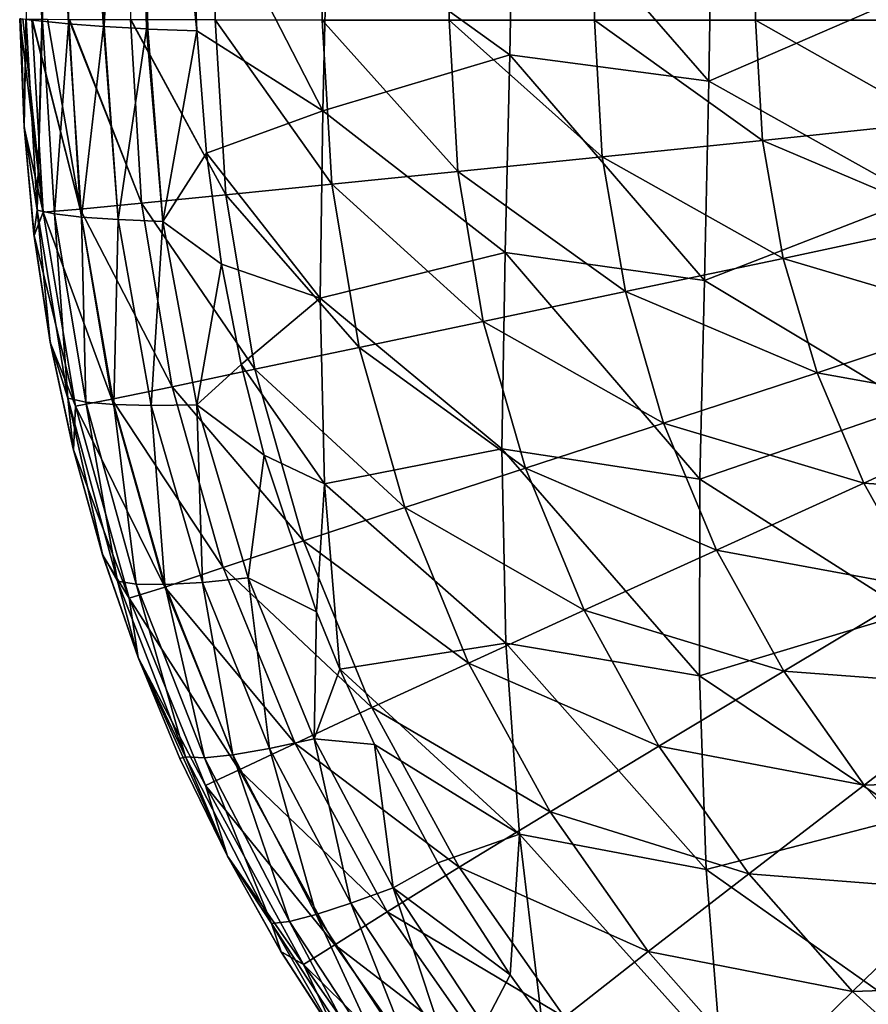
# Model space of a CAD drawing. Header units: millimetres. Extents: x -105 to 105, y -92 to 30.
# Tile 27 of 247: x -9.22 to -4.89, y -87.58 to -82.57. Entities that reach past the tile are written whole.
import ezdxf

# ---------------------------------------------------------------- set-up
doc = ezdxf.new("R2010")
doc.units = ezdxf.units.MM
doc.header["$LTSCALE"] = 59.53398
for name, color, linetype in [('33', 7, 'CONTINUOUS'), ('34', 7, 'CONTINUOUS'), ('40', 7, 'CONTINUOUS'), ('43', 7, 'CONTINUOUS'), ('45', 7, 'CONTINUOUS'), ('48', 7, 'CONTINUOUS')]:
    doc.layers.add(name, color=color, linetype=linetype)

msp = doc.modelspace()

# ---------------------------------------------------------------- linework, layer by layer
at = {"layer": '33', "color": 7, "linetype": 'CONTINUOUS'}
for points in [[(-8.6489, -82.5649, 63.2578), (-8.3011, -33.5437, 62.2911), (-8.2202, -82.566, 62.3504), (-8.6489, -82.5649, 63.2578)], [(-8.3011, -33.5437, 62.2911), (-8.1886, -33.6084, 62.0909), (-8.2202, -82.566, 62.3504), (-8.3011, -33.5437, 62.2911)], [(-8.1886, -33.6084, 62.0909), (-7.9006, -33.7682, 61.6321), (-8.2202, -82.566, 62.3504), (-8.1886, -33.6084, 62.0909)], [(-7.9006, -33.7682, 61.6321), (-7.8527, -33.7941, 61.5619), (-8.2202, -82.566, 62.3504), (-7.9006, -33.7682, 61.6321)], [(-8.2202, -82.566, 62.3504), (-7.8527, -33.7941, 61.5619), (-7.6762, -82.5668, 61.4971), (-8.2202, -82.566, 62.3504)], [(-7.8527, -33.7941, 61.5619), (-7.4599, -33.9948, 61.0407), (-7.6762, -82.5668, 61.4971), (-7.8527, -33.7941, 61.5619)], [(-7.4599, -33.9948, 61.0407), (-7.431, -34.0085, 61.0057), (-7.6762, -82.5668, 61.4971), (-7.4599, -33.9948, 61.0407)], [(-7.6762, -82.5668, 61.4971), (-7.431, -34.0085, 61.0057), (-7.0292, -82.5674, 60.7196), (-7.6762, -82.5668, 61.4971)], [(-7.431, -34.0085, 61.0057), (-7.0119, -34.1932, 60.5388), (-7.0292, -82.5674, 60.7196), (-7.431, -34.0085, 61.0057)], [(-7.0119, -34.1932, 60.5388), (-6.9024, -34.2376, 60.4282), (-7.0292, -82.5674, 60.7196), (-7.0119, -34.1932, 60.5388)], [(-6.9024, -34.2376, 60.4282), (-6.5144, -34.3843, 60.0686), (-7.0292, -82.5674, 60.7196), (-6.9024, -34.2376, 60.4282)], [(-7.0292, -82.5674, 60.7196), (-6.5144, -34.3843, 60.0686), (-6.2894, -82.5676, 60.0301), (-7.0292, -82.5674, 60.7196)], [(-6.5144, -34.3843, 60.0686), (-6.3371, -34.4448, 59.9192), (-6.2894, -82.5676, 60.0301), (-6.5144, -34.3843, 60.0686)], [(-6.3371, -34.4448, 59.9192), (-5.9928, -34.549, 59.6529), (-6.2894, -82.5676, 60.0301), (-6.3371, -34.4448, 59.9192)], [(-5.9928, -34.549, 59.6529), (-5.7673, -34.6081, 59.494), (-6.2894, -82.5676, 60.0301), (-5.9928, -34.549, 59.6529)], [(-6.2894, -82.5676, 60.0301), (-5.7673, -34.6081, 59.494), (-5.4688, -82.5675, 59.4396), (-6.2894, -82.5676, 60.0301)], [(-5.7673, -34.6081, 59.494), (-5.4577, -34.678, 59.2939), (-5.4688, -82.5675, 59.4396), (-5.7673, -34.6081, 59.494)], [(-5.4577, -34.678, 59.2939), (-5.1821, -34.7298, 59.1322), (-5.4688, -82.5675, 59.4396), (-5.4577, -34.678, 59.2939)], [(-5.1821, -34.7298, 59.1322), (-4.9027, -34.773, 58.9828), (-5.4688, -82.5675, 59.4396), (-5.1821, -34.7298, 59.1322)], [(-5.4688, -82.5675, 59.4396), (-4.9027, -34.773, 58.9828), (-4.5804, -82.5672, 58.9573), (-5.4688, -82.5675, 59.4396)], [(-4.9027, -34.773, 58.9828), (-4.5686, -34.8131, 58.8222), (-4.5804, -82.5672, 58.9573), (-4.9027, -34.773, 58.9828)]]:
    msp.add_3dface(points, dxfattribs=at)
at = {"layer": '34', "color": 7, "linetype": 'CONTINUOUS'}
for points in [[(-9.2157, -82.5602, 66.2232), (-9.2002, -82.5611, 65.7173), (-9.0956, -83.5452, 65.2213), (-9.2157, -82.5602, 66.2232)], [(-9.2157, -82.5602, 66.2232), (-9.0956, -83.5452, 65.2213), (-9.193, -83.1119, 66.2235), (-9.2157, -82.5602, 66.2232)], [(-9.2002, -82.5611, 65.7173), (-9.1539, -82.562, 65.2229), (-9.0956, -83.5452, 65.2213), (-9.2002, -82.5611, 65.7173)], [(-9.1539, -82.562, 65.2229), (-9.1527, -82.562, 65.2132), (-8.9071, -83.5295, 64.2262), (-9.1539, -82.562, 65.2229)], [(-9.1539, -82.562, 65.2229), (-8.9071, -83.5295, 64.2262), (-9.0956, -83.5452, 65.2213), (-9.1539, -82.562, 65.2229)], [(-9.1527, -82.562, 65.2132), (-9.0734, -82.5628, 64.7133), (-8.9071, -83.5295, 64.2262), (-9.1527, -82.562, 65.2132)], [(-9.0734, -82.5628, 64.7133), (-8.965, -82.5636, 64.2284), (-8.9071, -83.5295, 64.2262), (-9.0734, -82.5628, 64.7133)], [(-8.965, -82.5636, 64.2284), (-8.9627, -82.5636, 64.2194), (-8.5957, -83.4994, 63.2643), (-8.965, -82.5636, 64.2284)], [(-8.965, -82.5636, 64.2284), (-8.5957, -83.4994, 63.2643), (-8.9071, -83.5295, 64.2262), (-8.965, -82.5636, 64.2284)], [(-8.9627, -82.5636, 64.2194), (-8.6521, -82.5649, 63.2658), (-8.5957, -83.4994, 63.2643), (-8.9627, -82.5636, 64.2194)], [(-8.6521, -82.5649, 63.2658), (-8.6489, -82.5649, 63.2578), (-8.1666, -83.4565, 62.3504), (-8.6521, -82.5649, 63.2658)], [(-8.6521, -82.5649, 63.2658), (-8.1666, -83.4565, 62.3504), (-8.5957, -83.4994, 63.2643), (-8.6521, -82.5649, 63.2658)], [(-8.6489, -82.5649, 63.2578), (-8.2202, -82.566, 62.3504), (-8.1666, -83.4565, 62.3504), (-8.6489, -82.5649, 63.2578)], [(-8.2202, -82.566, 62.3504), (-7.6762, -82.5668, 61.4971), (-7.6269, -83.4025, 61.4987), (-8.2202, -82.566, 62.3504)], [(-8.2202, -82.566, 62.3504), (-7.6269, -83.4025, 61.4987), (-8.1666, -83.4565, 62.3504), (-8.2202, -82.566, 62.3504)], [(-7.6762, -82.5668, 61.4971), (-7.0292, -82.5674, 60.7196), (-6.9845, -83.3377, 60.722), (-7.6762, -82.5668, 61.4971)], [(-7.6762, -82.5668, 61.4971), (-6.9845, -83.3377, 60.722), (-7.6269, -83.4025, 61.4987), (-7.6762, -82.5668, 61.4971)], [(-7.0292, -82.5674, 60.7196), (-6.2894, -82.5676, 60.0301), (-6.2491, -83.2631, 60.0323), (-7.0292, -82.5674, 60.7196)], [(-7.0292, -82.5674, 60.7196), (-6.2491, -83.2631, 60.0323), (-6.9845, -83.3377, 60.722), (-7.0292, -82.5674, 60.7196)], [(-6.2894, -82.5676, 60.0301), (-5.4688, -82.5675, 59.4396), (-5.4328, -83.1797, 59.4411), (-6.2894, -82.5676, 60.0301)], [(-6.2894, -82.5676, 60.0301), (-5.4328, -83.1797, 59.4411), (-6.2491, -83.2631, 60.0323), (-6.2894, -82.5676, 60.0301)], [(-5.4688, -82.5675, 59.4396), (-4.5804, -82.5672, 58.9573), (-4.5487, -83.0874, 58.9581), (-5.4688, -82.5675, 59.4396)], [(-5.4688, -82.5675, 59.4396), (-4.5487, -83.0874, 58.9581), (-5.4328, -83.1797, 59.4411), (-5.4688, -82.5675, 59.4396)], [(-9.193, -83.1119, 66.2235), (-9.0956, -83.5452, 65.2213), (-9.1426, -83.6632, 66.2237), (-9.193, -83.1119, 66.2235)], [(-4.5487, -83.0874, 58.9581), (-4.4574, -83.5933, 58.9584), (-5.4328, -83.1797, 59.4411), (-4.5487, -83.0874, 58.9581)], [(-5.4328, -83.1797, 59.4411), (-5.3278, -83.7798, 59.442), (-6.2491, -83.2631, 60.0323), (-5.4328, -83.1797, 59.4411)], [(-5.4328, -83.1797, 59.4411), (-4.4574, -83.5933, 58.9584), (-5.3278, -83.7798, 59.442), (-5.4328, -83.1797, 59.4411)], [(-6.2491, -83.2631, 60.0323), (-6.1315, -83.9487, 60.0335), (-6.9845, -83.3377, 60.722), (-6.2491, -83.2631, 60.0323)], [(-6.2491, -83.2631, 60.0323), (-5.3278, -83.7798, 59.442), (-6.1315, -83.9487, 60.0335), (-6.2491, -83.2631, 60.0323)], [(-6.9845, -83.3377, 60.722), (-6.8552, -84.1005, 60.7233), (-7.6269, -83.4025, 61.4987), (-6.9845, -83.3377, 60.722)], [(-6.9845, -83.3377, 60.722), (-6.1315, -83.9487, 60.0335), (-6.8552, -84.1005, 60.7233), (-6.9845, -83.3377, 60.722)], [(-7.6269, -83.4025, 61.4987), (-7.4871, -84.2327, 61.4994), (-8.1666, -83.4565, 62.3504), (-7.6269, -83.4025, 61.4987)], [(-7.6269, -83.4025, 61.4987), (-6.8552, -84.1005, 60.7233), (-7.4871, -84.2327, 61.4994), (-7.6269, -83.4025, 61.4987)], [(-8.1666, -83.4565, 62.3504), (-8.0176, -84.3438, 62.3497), (-8.5957, -83.4994, 63.2643), (-8.1666, -83.4565, 62.3504)], [(-8.1666, -83.4565, 62.3504), (-7.4871, -84.2327, 61.4994), (-8.0176, -84.3438, 62.3497), (-8.1666, -83.4565, 62.3504)], [(-8.9071, -83.5295, 64.2262), (-8.746, -84.4969, 64.2245), (-9.0956, -83.5452, 65.2213), (-8.9071, -83.5295, 64.2262)], [(-8.5957, -83.4994, 63.2643), (-8.4395, -84.4329, 63.2628), (-8.9071, -83.5295, 64.2262), (-8.5957, -83.4994, 63.2643)], [(-8.9071, -83.5295, 64.2262), (-8.4395, -84.4329, 63.2628), (-8.746, -84.4969, 64.2245), (-8.9071, -83.5295, 64.2262)], [(-8.5957, -83.4994, 63.2643), (-8.0176, -84.3438, 62.3497), (-8.4395, -84.4329, 63.2628), (-8.5957, -83.4994, 63.2643)], [(-9.0956, -83.5452, 65.2213), (-8.932, -84.5326, 65.2202), (-9.1426, -83.6632, 66.2237), (-9.0956, -83.5452, 65.2213)], [(-9.0956, -83.5452, 65.2213), (-8.746, -84.4969, 64.2245), (-8.932, -84.5326, 65.2202), (-9.0956, -83.5452, 65.2213)], [(-4.4574, -83.5933, 58.9584), (-4.3094, -84.0819, 58.9588), (-5.3278, -83.7798, 59.442), (-4.4574, -83.5933, 58.9584)], [(-9.1426, -83.6632, 66.2237), (-8.932, -84.5326, 65.2202), (-9.0589, -84.2114, 66.224), (-9.1426, -83.6632, 66.2237)], [(-5.3278, -83.7798, 59.442), (-5.1555, -84.3628, 59.4428), (-6.1315, -83.9487, 60.0335), (-5.3278, -83.7798, 59.442)], [(-5.3278, -83.7798, 59.442), (-4.3094, -84.0819, 58.9588), (-5.1555, -84.3628, 59.4428), (-5.3278, -83.7798, 59.442)], [(-6.1315, -83.9487, 60.0335), (-5.9371, -84.6179, 60.0346), (-6.8552, -84.1005, 60.7233), (-6.1315, -83.9487, 60.0335)], [(-6.1315, -83.9487, 60.0335), (-5.1555, -84.3628, 59.4428), (-5.9371, -84.6179, 60.0346), (-6.1315, -83.9487, 60.0335)], [(-4.3094, -84.0819, 58.9588), (-4.1073, -84.5499, 58.9595), (-5.1555, -84.3628, 59.4428), (-4.3094, -84.0819, 58.9588)], [(-6.8552, -84.1005, 60.7233), (-6.6409, -84.8476, 60.7246), (-7.4871, -84.2327, 61.4994), (-6.8552, -84.1005, 60.7233)], [(-6.8552, -84.1005, 60.7233), (-5.9371, -84.6179, 60.0346), (-6.6409, -84.8476, 60.7246), (-6.8552, -84.1005, 60.7233)], [(-9.0589, -84.2114, 66.224), (-8.932, -84.5326, 65.2202), (-8.9423, -84.7538, 66.2243), (-9.0589, -84.2114, 66.224)], [(-7.4871, -84.2327, 61.4994), (-7.2549, -85.0481, 61.5002), (-8.0176, -84.3438, 62.3497), (-7.4871, -84.2327, 61.4994)], [(-7.4871, -84.2327, 61.4994), (-6.6409, -84.8476, 60.7246), (-7.2549, -85.0481, 61.5002), (-7.4871, -84.2327, 61.4994)], [(-8.0176, -84.3438, 62.3497), (-7.7699, -85.2172, 62.3497), (-8.4395, -84.4329, 63.2628), (-8.0176, -84.3438, 62.3497)], [(-8.0176, -84.3438, 62.3497), (-7.2549, -85.0481, 61.5002), (-7.7699, -85.2172, 62.3497), (-8.0176, -84.3438, 62.3497)], [(-5.1555, -84.3628, 59.4428), (-4.9178, -84.9238, 59.4438), (-5.9371, -84.6179, 60.0346), (-5.1555, -84.3628, 59.4428)], [(-5.1555, -84.3628, 59.4428), (-4.1073, -84.5499, 58.9595), (-4.9178, -84.9238, 59.4438), (-5.1555, -84.3628, 59.4428)], [(-8.4395, -84.4329, 63.2628), (-8.1793, -85.3535, 63.2623), (-8.746, -84.4969, 64.2245), (-8.4395, -84.4329, 63.2628)], [(-8.4395, -84.4329, 63.2628), (-7.7699, -85.2172, 62.3497), (-8.1793, -85.3535, 63.2623), (-8.4395, -84.4329, 63.2628)], [(-8.932, -84.5326, 65.2202), (-8.6575, -85.5097, 65.22), (-8.9423, -84.7538, 66.2243), (-8.932, -84.5326, 65.2202)], [(-8.746, -84.4969, 64.2245), (-8.4767, -85.4524, 64.224), (-8.932, -84.5326, 65.2202), (-8.746, -84.4969, 64.2245)], [(-8.932, -84.5326, 65.2202), (-8.4767, -85.4524, 64.224), (-8.6575, -85.5097, 65.22), (-8.932, -84.5326, 65.2202)], [(-8.746, -84.4969, 64.2245), (-8.1793, -85.3535, 63.2623), (-8.4767, -85.4524, 64.224), (-8.746, -84.4969, 64.2245)], [(-4.1073, -84.5499, 58.9595), (-3.8547, -84.9944, 58.9612), (-4.9178, -84.9238, 59.4438), (-4.1073, -84.5499, 58.9595)], [(-5.9371, -84.6179, 60.0346), (-5.6672, -85.2641, 60.0358), (-6.6409, -84.8476, 60.7246), (-5.9371, -84.6179, 60.0346)], [(-5.9371, -84.6179, 60.0346), (-4.9178, -84.9238, 59.4438), (-5.6672, -85.2641, 60.0358), (-5.9371, -84.6179, 60.0346)], [(-8.9423, -84.7538, 66.2243), (-8.6575, -85.5097, 65.22), (-8.7933, -85.288, 66.2246), (-8.9423, -84.7538, 66.2243)], [(-6.6409, -84.8476, 60.7246), (-6.3419, -85.5709, 60.7261), (-7.2549, -85.0481, 61.5002), (-6.6409, -84.8476, 60.7246)], [(-6.6409, -84.8476, 60.7246), (-5.6672, -85.2641, 60.0358), (-6.3419, -85.5709, 60.7261), (-6.6409, -84.8476, 60.7246)], [(-4.9178, -84.9238, 59.4438), (-4.6183, -85.458, 59.4458), (-5.6672, -85.2641, 60.0358), (-4.9178, -84.9238, 59.4438)], [(-4.9178, -84.9238, 59.4438), (-3.8547, -84.9944, 58.9612), (-4.6183, -85.458, 59.4458), (-4.9178, -84.9238, 59.4438)], [(-7.2549, -85.0481, 61.5002), (-6.93, -85.8392, 61.5013), (-7.7699, -85.2172, 62.3497), (-7.2549, -85.0481, 61.5002)], [(-7.2549, -85.0481, 61.5002), (-6.3419, -85.5709, 60.7261), (-6.93, -85.8392, 61.5013), (-7.2549, -85.0481, 61.5002)], [(-7.7699, -85.2172, 62.3497), (-7.4227, -86.0657, 62.3501), (-8.1793, -85.3535, 63.2623), (-7.7699, -85.2172, 62.3497)], [(-7.7699, -85.2172, 62.3497), (-6.93, -85.8392, 61.5013), (-7.4227, -86.0657, 62.3501), (-7.7699, -85.2172, 62.3497)], [(-5.6672, -85.2641, 60.0358), (-5.3249, -85.8807, 60.0378), (-6.3419, -85.5709, 60.7261), (-5.6672, -85.2641, 60.0358)], [(-5.6672, -85.2641, 60.0358), (-4.6183, -85.458, 59.4458), (-5.3249, -85.8807, 60.0378), (-5.6672, -85.2641, 60.0358)], [(-8.7933, -85.288, 66.2246), (-8.6575, -85.5097, 65.22), (-8.6125, -85.8118, 66.2248), (-8.7933, -85.288, 66.2246)], [(-8.1793, -85.3535, 63.2623), (-7.8137, -86.2488, 63.2627), (-8.4767, -85.4524, 64.224), (-8.1793, -85.3535, 63.2623)], [(-8.1793, -85.3535, 63.2623), (-7.4227, -86.0657, 62.3501), (-7.8137, -86.2488, 63.2627), (-8.1793, -85.3535, 63.2623)], [(-8.4767, -85.4524, 64.224), (-8.0974, -86.3826, 64.2245), (-8.6575, -85.5097, 65.22), (-8.4767, -85.4524, 64.224)], [(-8.4767, -85.4524, 64.224), (-7.8137, -86.2488, 63.2627), (-8.0974, -86.3826, 64.2245), (-8.4767, -85.4524, 64.224)], [(-4.6183, -85.458, 59.4458), (-4.2617, -85.9605, 59.4493), (-5.3249, -85.8807, 60.0378), (-4.6183, -85.458, 59.4458)], [(-8.6575, -85.5097, 65.22), (-8.0974, -86.3826, 64.2245), (-8.2697, -86.4618, 65.2206), (-8.6575, -85.5097, 65.22)], [(-8.6575, -85.5097, 65.22), (-8.2697, -86.4618, 65.2206), (-8.6125, -85.8118, 66.2248), (-8.6575, -85.5097, 65.22)], [(-6.3419, -85.5709, 60.7261), (-5.961, -86.2621, 60.7281), (-6.93, -85.8392, 61.5013), (-6.3419, -85.5709, 60.7261)], [(-6.3419, -85.5709, 60.7261), (-5.3249, -85.8807, 60.0378), (-5.961, -86.2621, 60.7281), (-6.3419, -85.5709, 60.7261)], [(-8.6125, -85.8118, 66.2248), (-8.2697, -86.4618, 65.2206), (-8.158, -86.8223, 66.2254), (-8.6125, -85.8118, 66.2248)], [(-6.93, -85.8392, 61.5013), (-6.5149, -86.596, 61.5031), (-7.4227, -86.0657, 62.3501), (-6.93, -85.8392, 61.5013)], [(-6.93, -85.8392, 61.5013), (-5.961, -86.2621, 60.7281), (-6.5149, -86.596, 61.5031), (-6.93, -85.8392, 61.5013)], [(-5.3249, -85.8807, 60.0378), (-4.9151, -86.4607, 60.0412), (-5.961, -86.2621, 60.7281), (-5.3249, -85.8807, 60.0378)], [(-5.3249, -85.8807, 60.0378), (-4.2617, -85.9605, 59.4493), (-4.9151, -86.4607, 60.0412), (-5.3249, -85.8807, 60.0378)], [(-4.2617, -85.9605, 59.4493), (-3.8538, -86.4247, 59.4548), (-4.9151, -86.4607, 60.0412), (-4.2617, -85.9605, 59.4493)], [(-7.4227, -86.0657, 62.3501), (-6.9782, -86.8779, 62.3513), (-7.8137, -86.2488, 63.2627), (-7.4227, -86.0657, 62.3501)], [(-7.4227, -86.0657, 62.3501), (-6.5149, -86.596, 61.5031), (-6.9782, -86.8779, 62.3513), (-7.4227, -86.0657, 62.3501)], [(-7.8137, -86.2488, 63.2627), (-7.3451, -87.1061, 63.2639), (-8.0974, -86.3826, 64.2245), (-7.8137, -86.2488, 63.2627)], [(-7.8137, -86.2488, 63.2627), (-6.9782, -86.8779, 62.3513), (-7.3451, -87.1061, 63.2639), (-7.8137, -86.2488, 63.2627)], [(-5.961, -86.2621, 60.7281), (-5.5034, -86.9123, 60.7316), (-6.5149, -86.596, 61.5031), (-5.961, -86.2621, 60.7281)], [(-5.961, -86.2621, 60.7281), (-4.9151, -86.4607, 60.0412), (-5.5034, -86.9123, 60.7316), (-5.961, -86.2621, 60.7281)], [(-8.0974, -86.3826, 64.2245), (-7.6105, -87.2734, 64.2259), (-8.2697, -86.4618, 65.2206), (-8.0974, -86.3826, 64.2245)], [(-8.0974, -86.3826, 64.2245), (-7.3451, -87.1061, 63.2639), (-7.6105, -87.2734, 64.2259), (-8.0974, -86.3826, 64.2245)], [(-4.9151, -86.4607, 60.0412), (-3.8538, -86.4247, 59.4548), (-4.4441, -86.9952, 60.0463), (-4.9151, -86.4607, 60.0412)], [(-8.2697, -86.4618, 65.2206), (-7.6105, -87.2734, 64.2259), (-7.7711, -87.3737, 65.2217), (-8.2697, -86.4618, 65.2206)], [(-8.2697, -86.4618, 65.2206), (-7.7711, -87.3737, 65.2217), (-8.158, -86.8223, 66.2254), (-8.2697, -86.4618, 65.2206)], [(-4.9151, -86.4607, 60.0412), (-4.4441, -86.9952, 60.0463), (-5.5034, -86.9123, 60.7316), (-4.9151, -86.4607, 60.0412)], [(-6.5149, -86.596, 61.5031), (-6.0152, -87.3077, 61.5061), (-6.9782, -86.8779, 62.3513), (-6.5149, -86.596, 61.5031)], [(-6.5149, -86.596, 61.5031), (-5.5034, -86.9123, 60.7316), (-6.0152, -87.3077, 61.5061), (-6.5149, -86.596, 61.5031)], [(-8.158, -86.8223, 66.2254), (-7.7711, -87.3737, 65.2217), (-7.8851, -87.3066, 66.2257), (-8.158, -86.8223, 66.2254)], [(-6.9782, -86.8779, 62.3513), (-6.4423, -87.6416, 62.3539), (-7.3451, -87.1061, 63.2639), (-6.9782, -86.8779, 62.3513)], [(-6.9782, -86.8779, 62.3513), (-6.0152, -87.3077, 61.5061), (-6.4423, -87.6416, 62.3539), (-6.9782, -86.8779, 62.3513)], [(-5.5034, -86.9123, 60.7316), (-4.9756, -87.5108, 60.7365), (-6.0152, -87.3077, 61.5061), (-5.5034, -86.9123, 60.7316)], [(-5.5034, -86.9123, 60.7316), (-4.4441, -86.9952, 60.0463), (-4.9756, -87.5108, 60.7365), (-5.5034, -86.9123, 60.7316)], [(-4.4441, -86.9952, 60.0463), (-3.9188, -87.475, 60.0527), (-4.9756, -87.5108, 60.7365), (-4.4441, -86.9952, 60.0463)], [(-7.3451, -87.1061, 63.2639), (-6.7796, -87.9117, 63.2665), (-7.6105, -87.2734, 64.2259), (-7.3451, -87.1061, 63.2639)], [(-7.3451, -87.1061, 63.2639), (-6.4423, -87.6416, 62.3539), (-6.7796, -87.9117, 63.2665), (-7.3451, -87.1061, 63.2639)], [(-7.6105, -87.2734, 64.2259), (-7.0226, -88.1101, 64.2283), (-7.7711, -87.3737, 65.2217), (-7.6105, -87.2734, 64.2259)], [(-7.6105, -87.2734, 64.2259), (-6.7796, -87.9117, 63.2665), (-7.0226, -88.1101, 64.2283), (-7.6105, -87.2734, 64.2259)], [(-7.8851, -87.3066, 66.2257), (-7.7711, -87.3737, 65.2217), (-7.5826, -87.7747, 66.226), (-7.8851, -87.3066, 66.2257)], [(-6.0152, -87.3077, 61.5061), (-5.4375, -87.962, 61.5105), (-6.4423, -87.6416, 62.3539), (-6.0152, -87.3077, 61.5061)], [(-6.0152, -87.3077, 61.5061), (-4.9756, -87.5108, 60.7365), (-5.4375, -87.962, 61.5105), (-6.0152, -87.3077, 61.5061)], [(-7.7711, -87.3737, 65.2217), (-7.0226, -88.1101, 64.2283), (-7.169, -88.2298, 65.2236), (-7.7711, -87.3737, 65.2217)], [(-7.7711, -87.3737, 65.2217), (-7.169, -88.2298, 65.2236), (-7.5826, -87.7747, 66.226), (-7.7711, -87.3737, 65.2217)], [(-4.9756, -87.5108, 60.7365), (-3.9188, -87.475, 60.0527), (-4.3851, -88.0464, 60.7424), (-4.9756, -87.5108, 60.7365)], [(-4.9756, -87.5108, 60.7365), (-4.3851, -88.0464, 60.7424), (-5.4375, -87.962, 61.5105), (-4.9756, -87.5108, 60.7365)]]:
    msp.add_3dface(points, dxfattribs=at)
at = {"layer": '40', "color": 7, "linetype": 'CONTINUOUS'}
for points in [[(-9.2102, -82.5602, 66.7313), (-9.1933, -83.1075, 66.7249), (-9.1839, -82.5635, 67.0441), (-9.2102, -82.5602, 66.7313)], [(-9.1839, -82.5635, 67.0441), (-9.1933, -83.1075, 66.7249), (-9.182, -82.5638, 67.0556), (-9.1839, -82.5635, 67.0441)], [(-9.182, -82.5638, 67.0556), (-9.1933, -83.1075, 66.7249), (-9.1269, -83.5354, 67.0518), (-9.182, -82.5638, 67.0556)], [(-9.182, -82.5638, 67.0556), (-9.1269, -83.5354, 67.0518), (-9.103, -82.5728, 67.3632), (-9.182, -82.5638, 67.0556)], [(-9.103, -82.5728, 67.3632), (-9.1269, -83.5354, 67.0518), (-9.0995, -82.5731, 67.3732), (-9.103, -82.5728, 67.3632)], [(-9.0995, -82.5731, 67.3732), (-9.1269, -83.5354, 67.0518), (-9.0389, -83.5536, 67.3736), (-9.0995, -82.5731, 67.3732)], [(-9.0995, -82.5731, 67.3732), (-9.0389, -83.5536, 67.3736), (-8.9671, -82.5859, 67.6742), (-9.0995, -82.5731, 67.3732)], [(-8.9671, -82.5859, 67.6742), (-9.0389, -83.5536, 67.3736), (-8.9002, -83.5698, 67.6782), (-8.9671, -82.5859, 67.6742)], [(-8.9671, -82.5859, 67.6742), (-8.9002, -83.5698, 67.6782), (-8.7892, -82.5997, 67.9506), (-8.9671, -82.5859, 67.6742)], [(-8.7892, -82.5997, 67.9506), (-8.9002, -83.5698, 67.6782), (-8.7146, -83.5829, 67.9573), (-8.7892, -82.5997, 67.9506)], [(-8.7892, -82.5997, 67.9506), (-8.7146, -83.5829, 67.9573), (-8.7848, -82.6, 67.9564), (-8.7892, -82.5997, 67.9506)], [(-8.7848, -82.6, 67.9564), (-8.7146, -83.5829, 67.9573), (-8.5699, -82.6122, 68.1948), (-8.7848, -82.6, 67.9564)], [(-8.5699, -82.6122, 68.1948), (-8.7146, -83.5829, 67.9573), (-8.4864, -83.5917, 68.2022), (-8.5699, -82.6122, 68.1948)], [(-8.5699, -82.6122, 68.1948), (-8.4864, -83.5917, 68.2022), (-8.5626, -82.6126, 68.2016), (-8.5699, -82.6122, 68.1948)], [(-8.5626, -82.6126, 68.2016), (-8.4864, -83.5917, 68.2022), (-8.314, -82.6211, 68.398), (-8.5626, -82.6126, 68.2016)], [(-8.314, -82.6211, 68.398), (-8.4864, -83.5917, 68.2022), (-8.2651, -83.2452, 68.3997), (-8.314, -82.6211, 68.398)], [(-9.1933, -83.1075, 66.7249), (-9.1433, -83.6572, 66.7231), (-9.1269, -83.5354, 67.0518), (-9.1933, -83.1075, 66.7249)], [(-8.2651, -83.2452, 68.3997), (-8.4864, -83.5917, 68.2022), (-8.1882, -83.8097, 68.4069), (-8.2651, -83.2452, 68.3997)], [(-9.1433, -83.6572, 66.7231), (-9.0599, -84.2057, 66.7254), (-9.1269, -83.5354, 67.0518), (-9.1433, -83.6572, 66.7231)], [(-9.1269, -83.5354, 67.0518), (-9.0599, -84.2057, 66.7254), (-8.9713, -84.4917, 67.0592), (-9.1269, -83.5354, 67.0518)], [(-9.1269, -83.5354, 67.0518), (-8.9713, -84.4917, 67.0592), (-9.0389, -83.5536, 67.3736), (-9.1269, -83.5354, 67.0518)], [(-9.0389, -83.5536, 67.3736), (-8.9713, -84.4917, 67.0592), (-8.8786, -84.512, 67.3841), (-9.0389, -83.5536, 67.3736)], [(-9.0389, -83.5536, 67.3736), (-8.8786, -84.512, 67.3841), (-8.9002, -83.5698, 67.6782), (-9.0389, -83.5536, 67.3736)], [(-8.9002, -83.5698, 67.6782), (-8.8786, -84.512, 67.3841), (-8.7357, -84.5244, 67.6914), (-8.9002, -83.5698, 67.6782)], [(-8.9002, -83.5698, 67.6782), (-8.7357, -84.5244, 67.6914), (-8.7146, -83.5829, 67.9573), (-8.9002, -83.5698, 67.6782)], [(-8.7146, -83.5829, 67.9573), (-8.7357, -84.5244, 67.6914), (-8.5457, -84.5287, 67.9727), (-8.7146, -83.5829, 67.9573)], [(-8.7146, -83.5829, 67.9573), (-8.5457, -84.5287, 67.9727), (-8.4864, -83.5917, 68.2022), (-8.7146, -83.5829, 67.9573)], [(-8.4864, -83.5917, 68.2022), (-8.5457, -84.5287, 67.9727), (-8.313, -84.5249, 68.2188), (-8.4864, -83.5917, 68.2022)], [(-8.4864, -83.5917, 68.2022), (-8.313, -84.5249, 68.2188), (-8.1882, -83.8097, 68.4069), (-8.4864, -83.5917, 68.2022)], [(-8.1882, -83.8097, 68.4069), (-8.313, -84.5249, 68.2188), (-8.0887, -84.3198, 68.4156), (-8.1882, -83.8097, 68.4069)], [(-9.0599, -84.2057, 66.7254), (-8.9433, -84.7498, 66.7306), (-8.9713, -84.4917, 67.0592), (-9.0599, -84.2057, 66.7254)], [(-8.0887, -84.3198, 68.4156), (-8.313, -84.5249, 68.2188), (-7.9716, -84.7807, 68.424), (-8.0887, -84.3198, 68.4156)], [(-8.9433, -84.7498, 66.7306), (-8.7939, -85.2861, 66.7377), (-8.9713, -84.4917, 67.0592), (-8.9433, -84.7498, 66.7306)], [(-8.9713, -84.4917, 67.0592), (-8.7939, -85.2861, 66.7377), (-8.718, -85.4222, 67.0719), (-8.9713, -84.4917, 67.0592)], [(-8.9713, -84.4917, 67.0592), (-8.718, -85.4222, 67.0719), (-8.8786, -84.512, 67.3841), (-8.9713, -84.4917, 67.0592)], [(-8.8786, -84.512, 67.3841), (-8.718, -85.4222, 67.0719), (-8.6217, -85.438, 67.3977), (-8.8786, -84.512, 67.3841)], [(-8.8786, -84.512, 67.3841), (-8.6217, -85.438, 67.3977), (-8.7357, -84.5244, 67.6914), (-8.8786, -84.512, 67.3841)], [(-8.7357, -84.5244, 67.6914), (-8.6217, -85.438, 67.3977), (-8.4765, -85.4399, 67.7058), (-8.7357, -84.5244, 67.6914)], [(-8.7357, -84.5244, 67.6914), (-8.4765, -85.4399, 67.7058), (-8.5457, -84.5287, 67.9727), (-8.7357, -84.5244, 67.6914)], [(-8.5457, -84.5287, 67.9727), (-8.2853, -85.4287, 67.9877), (-8.313, -84.5249, 68.2188), (-8.5457, -84.5287, 67.9727)], [(-8.5457, -84.5287, 67.9727), (-8.4765, -85.4399, 67.7058), (-8.2853, -85.4287, 67.9877), (-8.5457, -84.5287, 67.9727)], [(-8.313, -84.5249, 68.2188), (-8.2853, -85.4287, 67.9877), (-8.0521, -85.4054, 68.2345), (-8.313, -84.5249, 68.2188)], [(-8.313, -84.5249, 68.2188), (-8.0521, -85.4054, 68.2345), (-7.9716, -84.7807, 68.424), (-8.313, -84.5249, 68.2188)], [(-7.9716, -84.7807, 68.424), (-8.0521, -85.4054, 68.2345), (-7.7044, -85.5781, 68.4379), (-7.9716, -84.7807, 68.424)], [(-8.7939, -85.2861, 66.7377), (-8.6125, -85.8118, 66.7454), (-8.718, -85.4222, 67.0719), (-8.7939, -85.2861, 66.7377)], [(-8.718, -85.4222, 67.0719), (-8.6125, -85.8118, 66.7454), (-8.3707, -86.3162, 67.0847), (-8.718, -85.4222, 67.0719)], [(-8.718, -85.4222, 67.0719), (-8.3707, -86.3162, 67.0847), (-8.6217, -85.438, 67.3977), (-8.718, -85.4222, 67.0719)], [(-8.4765, -85.4399, 67.7058), (-8.1306, -86.3068, 67.7169), (-8.2853, -85.4287, 67.9877), (-8.4765, -85.4399, 67.7058)], [(-8.2853, -85.4287, 67.9877), (-7.9433, -86.2744, 67.9984), (-8.0521, -85.4054, 68.2345), (-8.2853, -85.4287, 67.9877)], [(-8.2853, -85.4287, 67.9877), (-8.1306, -86.3068, 67.7169), (-7.9433, -86.2744, 67.9984), (-8.2853, -85.4287, 67.9877)], [(-8.0521, -85.4054, 68.2345), (-7.9433, -86.2744, 67.9984), (-7.7155, -86.2258, 68.245), (-8.0521, -85.4054, 68.2345)], [(-8.0521, -85.4054, 68.2345), (-7.7155, -86.2258, 68.245), (-7.7044, -85.5781, 68.4379), (-8.0521, -85.4054, 68.2345)], [(-8.6217, -85.438, 67.3977), (-8.3707, -86.3162, 67.0847), (-8.2739, -86.3213, 67.4097), (-8.6217, -85.438, 67.3977)], [(-8.6217, -85.438, 67.3977), (-8.2739, -86.3213, 67.4097), (-8.4765, -85.4399, 67.7058), (-8.6217, -85.438, 67.3977)], [(-8.4765, -85.4399, 67.7058), (-8.2739, -86.3213, 67.4097), (-8.1306, -86.3068, 67.7169), (-8.4765, -85.4399, 67.7058)], [(-7.7044, -85.5781, 68.4379), (-7.7155, -86.2258, 68.245), (-7.5849, -85.8702, 68.4422), (-7.7044, -85.5781, 68.4379)], [(-8.6125, -85.8118, 66.7454), (-8.3999, -86.3253, 66.7532), (-8.3707, -86.3162, 67.0847), (-8.6125, -85.8118, 66.7454)], [(-7.5849, -85.8702, 68.4422), (-7.7155, -86.2258, 68.245), (-7.409, -86.2542, 68.4467), (-7.5849, -85.8702, 68.4422)], [(-7.9433, -86.2744, 67.9984), (-7.5292, -87.0614, 68.0038), (-7.7155, -86.2258, 68.245), (-7.9433, -86.2744, 67.9984)], [(-7.7155, -86.2258, 68.245), (-7.5292, -87.0614, 68.0038), (-7.3143, -86.984, 68.2498), (-7.7155, -86.2258, 68.245)], [(-7.7155, -86.2258, 68.245), (-7.3143, -86.984, 68.2498), (-7.409, -86.2542, 68.4467), (-7.7155, -86.2258, 68.245)], [(-8.1306, -86.3068, 67.7169), (-7.7062, -87.1191, 67.7236), (-7.9433, -86.2744, 67.9984), (-8.1306, -86.3068, 67.7169)], [(-7.9433, -86.2744, 67.9984), (-7.7062, -87.1191, 67.7236), (-7.5292, -87.0614, 68.0038), (-7.9433, -86.2744, 67.9984)], [(-7.409, -86.2542, 68.4467), (-7.3143, -86.984, 68.2498), (-7.0863, -86.8558, 68.4509), (-7.409, -86.2542, 68.4467)], [(-8.3999, -86.3253, 66.7532), (-8.1566, -86.825, 66.7607), (-8.3707, -86.3162, 67.0847), (-8.3999, -86.3253, 66.7532)], [(-8.3707, -86.3162, 67.0847), (-8.1566, -86.825, 66.7607), (-7.9341, -87.1646, 67.0954), (-8.3707, -86.3162, 67.0847)], [(-8.3707, -86.3162, 67.0847), (-7.9341, -87.1646, 67.0954), (-8.2739, -86.3213, 67.4097), (-8.3707, -86.3162, 67.0847)], [(-8.2739, -86.3213, 67.4097), (-7.8418, -87.1543, 67.4183), (-8.1306, -86.3068, 67.7169), (-8.2739, -86.3213, 67.4097)], [(-8.2739, -86.3213, 67.4097), (-7.9341, -87.1646, 67.0954), (-7.8418, -87.1543, 67.4183), (-8.2739, -86.3213, 67.4097)], [(-8.1306, -86.3068, 67.7169), (-7.8418, -87.1543, 67.4183), (-7.7062, -87.1191, 67.7236), (-8.1306, -86.3068, 67.7169)], [(-8.1566, -86.825, 66.7607), (-7.8835, -87.3093, 66.7676), (-7.9341, -87.1646, 67.0954), (-8.1566, -86.825, 66.7607)], [(-7.0863, -86.8558, 68.4509), (-7.3143, -86.984, 68.2498), (-6.7184, -87.4268, 68.4518), (-7.0863, -86.8558, 68.4509)], [(-7.5292, -87.0614, 68.0038), (-7.0484, -87.7897, 68.0049), (-7.3143, -86.984, 68.2498), (-7.5292, -87.0614, 68.0038)], [(-7.3143, -86.984, 68.2498), (-7.0484, -87.7897, 68.0049), (-6.8528, -87.6822, 68.2501), (-7.3143, -86.984, 68.2498)], [(-7.3143, -86.984, 68.2498), (-6.8528, -87.6822, 68.2501), (-6.7184, -87.4268, 68.4518), (-7.3143, -86.984, 68.2498)], [(-7.7062, -87.1191, 67.7236), (-7.209, -87.8741, 67.7265), (-7.5292, -87.0614, 68.0038), (-7.7062, -87.1191, 67.7236)], [(-7.5292, -87.0614, 68.0038), (-7.209, -87.8741, 67.7265), (-7.0484, -87.7897, 68.0049), (-7.5292, -87.0614, 68.0038)], [(-7.8418, -87.1543, 67.4183), (-7.3316, -87.9321, 67.4237), (-7.7062, -87.1191, 67.7236), (-7.8418, -87.1543, 67.4183)], [(-7.7062, -87.1191, 67.7236), (-7.3316, -87.9321, 67.4237), (-7.209, -87.8741, 67.7265), (-7.7062, -87.1191, 67.7236)], [(-7.9341, -87.1646, 67.0954), (-7.4144, -87.9604, 67.1035), (-7.8418, -87.1543, 67.4183), (-7.9341, -87.1646, 67.0954)], [(-7.8835, -87.3093, 66.7676), (-7.5813, -87.7766, 66.7738), (-7.9341, -87.1646, 67.0954), (-7.8835, -87.3093, 66.7676)], [(-7.9341, -87.1646, 67.0954), (-7.5813, -87.7766, 66.7738), (-7.4144, -87.9604, 67.1035), (-7.9341, -87.1646, 67.0954)], [(-7.8418, -87.1543, 67.4183), (-7.4144, -87.9604, 67.1035), (-7.3316, -87.9321, 67.4237), (-7.8418, -87.1543, 67.4183)], [(-6.7184, -87.4268, 68.4518), (-6.8528, -87.6822, 68.2501), (-6.5578, -87.6473, 68.4515), (-6.7184, -87.4268, 68.4518)]]:
    msp.add_3dface(points, dxfattribs=at)
at = {"layer": '43', "color": 7, "linetype": 'CONTINUOUS'}
for points in [[(-9.182, -82.5638, 67.0556), (-9.103, -82.5728, 67.3632), (-9.1923, -79.3305, 67.0792), (-9.182, -82.5638, 67.0556)], [(-9.103, -82.5728, 67.3632), (-9.0995, -82.5731, 67.3732), (-9.1923, -79.3305, 67.0792), (-9.103, -82.5728, 67.3632)], [(-9.0995, -82.5731, 67.3732), (-9.1197, -79.3462, 67.3871), (-9.1923, -79.3305, 67.0792), (-9.0995, -82.5731, 67.3732)], [(-9.0995, -82.5731, 67.3732), (-8.9671, -82.5859, 67.6742), (-9.1197, -79.3462, 67.3871), (-9.0995, -82.5731, 67.3732)], [(-8.9671, -82.5859, 67.6742), (-9.0015, -79.3645, 67.6801), (-9.1197, -79.3462, 67.3871), (-8.9671, -82.5859, 67.6742)], [(-8.9671, -82.5859, 67.6742), (-8.7892, -82.5997, 67.9506), (-9.0015, -79.3645, 67.6801), (-8.9671, -82.5859, 67.6742)], [(-8.7892, -82.5997, 67.9506), (-8.8409, -79.3839, 67.9516), (-9.0015, -79.3645, 67.6801), (-8.7892, -82.5997, 67.9506)], [(-8.7892, -82.5997, 67.9506), (-8.7848, -82.6, 67.9564), (-8.8409, -79.3839, 67.9516), (-8.7892, -82.5997, 67.9506)], [(-8.7848, -82.6, 67.9564), (-8.6421, -79.4029, 68.1952), (-8.8409, -79.3839, 67.9516), (-8.7848, -82.6, 67.9564)], [(-8.7848, -82.6, 67.9564), (-8.5699, -82.6122, 68.1948), (-8.6421, -79.4029, 68.1952), (-8.7848, -82.6, 67.9564)], [(-8.5699, -82.6122, 68.1948), (-8.5626, -82.6126, 68.2016), (-8.6421, -79.4029, 68.1952), (-8.5699, -82.6122, 68.1948)], [(-8.5626, -82.6126, 68.2016), (-8.314, -82.6211, 68.398), (-8.6421, -79.4029, 68.1952), (-8.5626, -82.6126, 68.2016)], [(-8.6421, -79.4029, 68.1952), (-8.314, -82.6211, 68.398), (-8.3509, -81.7078, 68.4015), (-8.6421, -79.4029, 68.1952)]]:
    msp.add_3dface(points, dxfattribs=at)
at = {"layer": '45', "color": 7, "linetype": 'CONTINUOUS'}
for points in [[(-9.2102, -82.5602, 66.4795), (-9.2157, -82.5602, 66.2232), (-9.193, -83.1119, 66.2235), (-9.2102, -82.5602, 66.4795)], [(-9.2102, -82.5602, 66.7313), (-9.2102, -82.5602, 66.4795), (-9.193, -83.1119, 66.2235), (-9.2102, -82.5602, 66.7313)], [(-9.2102, -82.5602, 66.7313), (-9.193, -83.1119, 66.2235), (-9.1933, -83.1075, 66.7249), (-9.2102, -82.5602, 66.7313)], [(-9.193, -83.1119, 66.2235), (-9.1433, -83.6572, 66.7231), (-9.1933, -83.1075, 66.7249), (-9.193, -83.1119, 66.2235)], [(-9.193, -83.1119, 66.2235), (-9.1426, -83.6632, 66.2237), (-9.1433, -83.6572, 66.7231), (-9.193, -83.1119, 66.2235)], [(-9.1426, -83.6632, 66.2237), (-9.0599, -84.2057, 66.7254), (-9.1433, -83.6572, 66.7231), (-9.1426, -83.6632, 66.2237)], [(-9.1426, -83.6632, 66.2237), (-9.0589, -84.2114, 66.224), (-9.0599, -84.2057, 66.7254), (-9.1426, -83.6632, 66.2237)], [(-9.0589, -84.2114, 66.224), (-8.9433, -84.7498, 66.7306), (-9.0599, -84.2057, 66.7254), (-9.0589, -84.2114, 66.224)], [(-9.0589, -84.2114, 66.224), (-8.9423, -84.7538, 66.2243), (-8.9433, -84.7498, 66.7306), (-9.0589, -84.2114, 66.224)], [(-8.9423, -84.7538, 66.2243), (-8.7939, -85.2861, 66.7377), (-8.9433, -84.7498, 66.7306), (-8.9423, -84.7538, 66.2243)], [(-8.9423, -84.7538, 66.2243), (-8.7933, -85.288, 66.2246), (-8.7939, -85.2861, 66.7377), (-8.9423, -84.7538, 66.2243)], [(-8.7933, -85.288, 66.2246), (-8.6125, -85.8118, 66.2248), (-8.7939, -85.2861, 66.7377), (-8.7933, -85.288, 66.2246)], [(-8.6125, -85.8118, 66.2248), (-8.6125, -85.8118, 66.7454), (-8.7939, -85.2861, 66.7377), (-8.6125, -85.8118, 66.2248)], [(-8.6125, -85.8118, 66.2248), (-8.158, -86.8223, 66.2254), (-8.6125, -85.8118, 66.7454), (-8.6125, -85.8118, 66.2248)], [(-8.158, -86.8223, 66.2254), (-8.3999, -86.3253, 66.7532), (-8.6125, -85.8118, 66.7454), (-8.158, -86.8223, 66.2254)], [(-8.158, -86.8223, 66.2254), (-8.1566, -86.825, 66.7607), (-8.3999, -86.3253, 66.7532), (-8.158, -86.8223, 66.2254)], [(-8.158, -86.8223, 66.2254), (-7.8851, -87.3066, 66.2257), (-8.1566, -86.825, 66.7607), (-8.158, -86.8223, 66.2254)], [(-7.8851, -87.3066, 66.2257), (-7.8835, -87.3093, 66.7676), (-8.1566, -86.825, 66.7607), (-7.8851, -87.3066, 66.2257)], [(-7.8851, -87.3066, 66.2257), (-7.5826, -87.7747, 66.226), (-7.8835, -87.3093, 66.7676), (-7.8851, -87.3066, 66.2257)], [(-7.5826, -87.7747, 66.226), (-7.5813, -87.7766, 66.7738), (-7.8835, -87.3093, 66.7676), (-7.5826, -87.7747, 66.226)]]:
    msp.add_3dface(points, dxfattribs=at)
at = {"layer": '48', "color": 7, "linetype": 'CONTINUOUS'}
for points in [[(-8.3509, -81.7078, 68.4015), (-8.314, -82.6211, 68.398), (-7.6713, -83.0295, 68.7751), (-8.3509, -81.7078, 68.4015)], [(-8.3509, -81.7078, 68.4015), (-7.6713, -83.0295, 68.7751), (-7.65, -82.0738, 68.8391), (-8.3509, -81.7078, 68.4015)], [(-6.7191, -82.7443, 69.2996), (-6.7007, -81.7365, 69.3716), (-7.65, -82.0738, 68.8391), (-6.7191, -82.7443, 69.2996)], [(-6.7191, -82.7443, 69.2996), (-5.7069, -82.8783, 69.7312), (-6.7007, -81.7365, 69.3716), (-6.7191, -82.7443, 69.2996)], [(-5.7069, -82.8783, 69.7312), (-5.689, -81.8603, 69.8115), (-6.7007, -81.7365, 69.3716), (-5.7069, -82.8783, 69.7312)], [(-5.7069, -82.8783, 69.7312), (-4.6268, -82.4093, 70.1435), (-5.689, -81.8603, 69.8115), (-5.7069, -82.8783, 69.7312)], [(-7.6713, -83.0295, 68.7751), (-6.7191, -82.7443, 69.2996), (-7.65, -82.0738, 68.8391), (-7.6713, -83.0295, 68.7751)], [(-4.6445, -83.4718, 70.043), (-4.6268, -82.4093, 70.1435), (-5.7069, -82.8783, 69.7312), (-4.6445, -83.4718, 70.043)], [(-8.314, -82.6211, 68.398), (-8.2651, -83.2452, 68.3997), (-7.6713, -83.0295, 68.7751), (-8.314, -82.6211, 68.398)], [(-6.7437, -83.7492, 69.204), (-6.7191, -82.7443, 69.2996), (-7.6713, -83.0295, 68.7751), (-6.7437, -83.7492, 69.204)], [(-6.7437, -83.7492, 69.204), (-5.7294, -83.8933, 69.6249), (-6.7191, -82.7443, 69.2996), (-6.7437, -83.7492, 69.204)], [(-5.7294, -83.8933, 69.6249), (-5.7069, -82.8783, 69.7312), (-6.7191, -82.7443, 69.2996), (-5.7294, -83.8933, 69.6249)], [(-5.7294, -83.8933, 69.6249), (-4.6445, -83.4718, 70.043), (-5.7069, -82.8783, 69.7312), (-5.7294, -83.8933, 69.6249)], [(-8.2651, -83.2452, 68.3997), (-7.6861, -83.9816, 68.6913), (-7.6713, -83.0295, 68.7751), (-8.2651, -83.2452, 68.3997)], [(-7.6861, -83.9816, 68.6913), (-6.7437, -83.7492, 69.204), (-7.6713, -83.0295, 68.7751), (-7.6861, -83.9816, 68.6913)], [(-8.2651, -83.2452, 68.3997), (-8.1882, -83.8097, 68.4069), (-7.6861, -83.9816, 68.6913), (-8.2651, -83.2452, 68.3997)], [(-4.6663, -84.5304, 69.9102), (-4.6445, -83.4718, 70.043), (-5.7294, -83.8933, 69.6249), (-4.6663, -84.5304, 69.9102)], [(-6.7598, -84.7486, 69.0791), (-6.7437, -83.7492, 69.204), (-7.6861, -83.9816, 68.6913), (-6.7598, -84.7486, 69.0791)], [(-6.7598, -84.7486, 69.0791), (-5.7518, -84.9033, 69.4866), (-6.7437, -83.7492, 69.204), (-6.7598, -84.7486, 69.0791)], [(-5.7518, -84.9033, 69.4866), (-5.7294, -83.8933, 69.6249), (-6.7437, -83.7492, 69.204), (-5.7518, -84.9033, 69.4866)], [(-8.1882, -83.8097, 68.4069), (-8.0887, -84.3198, 68.4156), (-7.6861, -83.9816, 68.6913), (-8.1882, -83.8097, 68.4069)], [(-5.7518, -84.9033, 69.4866), (-4.6663, -84.5304, 69.9102), (-5.7294, -83.8933, 69.6249), (-5.7518, -84.9033, 69.4866)], [(-8.0887, -84.3198, 68.4156), (-7.6639, -84.9266, 68.5832), (-7.6861, -83.9816, 68.6913), (-8.0887, -84.3198, 68.4156)], [(-7.6639, -84.9266, 68.5832), (-6.7598, -84.7486, 69.0791), (-7.6861, -83.9816, 68.6913), (-7.6639, -84.9266, 68.5832)], [(-8.0887, -84.3198, 68.4156), (-7.9716, -84.7807, 68.424), (-7.6639, -84.9266, 68.5832), (-8.0887, -84.3198, 68.4156)], [(-4.6854, -85.5822, 69.7375), (-4.6663, -84.5304, 69.9102), (-5.7518, -84.9033, 69.4866), (-4.6854, -85.5822, 69.7375)], [(-7.9716, -84.7807, 68.424), (-7.7044, -85.5781, 68.4379), (-7.6639, -84.9266, 68.5832), (-7.9716, -84.7807, 68.424)], [(-6.7406, -85.738, 68.9182), (-6.7598, -84.7486, 69.0791), (-7.6639, -84.9266, 68.5832), (-6.7406, -85.738, 68.9182)], [(-5.7547, -85.9041, 69.3089), (-5.7518, -84.9033, 69.4866), (-6.7598, -84.7486, 69.0791), (-5.7547, -85.9041, 69.3089)], [(-6.7406, -85.738, 68.9182), (-5.7547, -85.9041, 69.3089), (-6.7598, -84.7486, 69.0791), (-6.7406, -85.738, 68.9182)], [(-7.7044, -85.5781, 68.4379), (-7.5849, -85.8702, 68.4422), (-7.6639, -84.9266, 68.5832), (-7.7044, -85.5781, 68.4379)], [(-7.5849, -85.8702, 68.4422), (-6.7406, -85.738, 68.9182), (-7.6639, -84.9266, 68.5832), (-7.5849, -85.8702, 68.4422)], [(-5.7547, -85.9041, 69.3089), (-4.6854, -85.5822, 69.7375), (-5.7518, -84.9033, 69.4866), (-5.7547, -85.9041, 69.3089)], [(-4.6847, -86.6223, 69.5156), (-4.6854, -85.5822, 69.7375), (-5.7547, -85.9041, 69.3089), (-4.6847, -86.6223, 69.5156)], [(-7.5849, -85.8702, 68.4422), (-6.67, -86.7102, 68.7135), (-6.7406, -85.738, 68.9182), (-7.5849, -85.8702, 68.4422)], [(-5.7202, -86.8903, 69.0836), (-5.7547, -85.9041, 69.3089), (-6.7406, -85.738, 68.9182), (-5.7202, -86.8903, 69.0836)], [(-6.67, -86.7102, 68.7135), (-5.7202, -86.8903, 69.0836), (-6.7406, -85.738, 68.9182), (-6.67, -86.7102, 68.7135)], [(-7.5849, -85.8702, 68.4422), (-7.409, -86.2542, 68.4467), (-6.67, -86.7102, 68.7135), (-7.5849, -85.8702, 68.4422)], [(-5.7202, -86.8903, 69.0836), (-4.6847, -86.6223, 69.5156), (-5.7547, -85.9041, 69.3089), (-5.7202, -86.8903, 69.0836)], [(-7.409, -86.2542, 68.4467), (-7.0863, -86.8558, 68.4509), (-6.67, -86.7102, 68.7135), (-7.409, -86.2542, 68.4467)], [(-4.6517, -87.6434, 69.2341), (-4.6847, -86.6223, 69.5156), (-5.7202, -86.8903, 69.0836), (-4.6517, -87.6434, 69.2341)], [(-7.0863, -86.8558, 68.4509), (-6.7184, -87.4268, 68.4518), (-6.67, -86.7102, 68.7135), (-7.0863, -86.8558, 68.4509)], [(-6.7184, -87.4268, 68.4518), (-6.5578, -87.6473, 68.4515), (-6.67, -86.7102, 68.7135), (-6.7184, -87.4268, 68.4518)], [(-6.5578, -87.6473, 68.4515), (-5.6439, -87.8514, 68.8001), (-6.67, -86.7102, 68.7135), (-6.5578, -87.6473, 68.4515)], [(-5.6439, -87.8514, 68.8001), (-5.7202, -86.8903, 69.0836), (-6.67, -86.7102, 68.7135), (-5.6439, -87.8514, 68.8001)], [(-5.6439, -87.8514, 68.8001), (-4.6517, -87.6434, 69.2341), (-5.7202, -86.8903, 69.0836), (-5.6439, -87.8514, 68.8001)]]:
    msp.add_3dface(points, dxfattribs=at)

doc.saveas('drawing.dxf')
